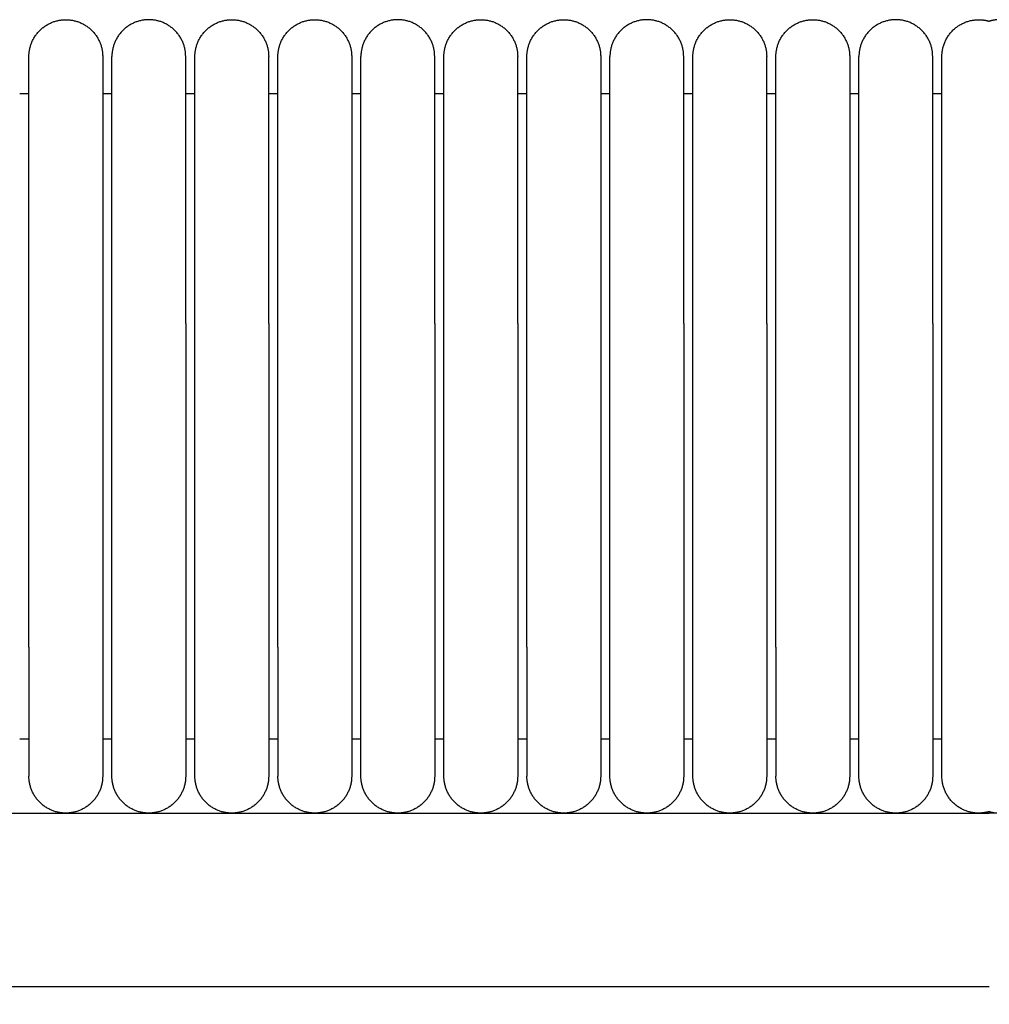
# Model space of a CAD drawing. Header units: millimetres. Extents: x -31695 to -19845, y -5614 to 7253.
# Tile 153 of 256: x -30462 to -30409, y 5436 to 5489. Entities that reach past the tile are written whole.
import ezdxf

# ---------------------------------------------------------------- set-up
doc = ezdxf.new("R2010")
doc.units = ezdxf.units.MM
doc.layers.add('2d', color=7, linetype='Continuous', true_color=0x000000)

msp = doc.modelspace()

# ---------------------------------------------------------------- linework, layer by layer
at = {"layer": '2d', "linetype": 'Continuous', "lineweight": -3}
for p in [(-31323.239, 5446.495), (-29495.03, 5446.495)]:
    msp.add_line(p, (-30409.135, 5446.495), dxfattribs=at)
for points, weights, knots in [([(-30461.204, 5487.495), (-30461.204, 5489.495), (-30459.204, 5489.495), (-30458.376, 5489.495), (-30457.79, 5488.909), (-30457.204, 5488.323), (-30457.204, 5487.495)], [1, 0.707106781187, 1, 0.853553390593, 0.853553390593, 0.853553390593, 1], [0, 0, 0, 4, 4, 5.656854, 5.656854, 7.313708, 7.313708, 7.313708]), ([(-30452.704, 5487.495), (-30452.704, 5489.495), (-30454.704, 5489.495), (-30455.533, 5489.495), (-30456.119, 5488.909), (-30456.704, 5488.323), (-30456.704, 5487.495)], [1, 0.707106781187, 1, 0.853553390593, 0.853553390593, 0.853553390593, 1], [0, 0, 0, 4, 4, 5.656854, 5.656854, 7.313708, 7.313708, 7.313708]), ([(-30452.204, 5487.495), (-30452.204, 5489.495), (-30450.204, 5489.495), (-30448.204, 5489.495), (-30448.204, 5487.495)], [1, 0.707106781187, 1, 0.707106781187, 1], [0, 0, 0, 1.570796, 1.570796, 3.141593, 3.141593, 3.141593]), ([(-30447.704, 5487.495), (-30447.704, 5489.495), (-30445.704, 5489.495), (-30444.876, 5489.495), (-30444.29, 5488.909), (-30443.704, 5488.323), (-30443.704, 5487.495)], [1, 0.707106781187, 1, 0.853553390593, 0.853553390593, 0.853553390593, 1], [0, 0, 0, 4, 4, 5.656854, 5.656854, 7.313708, 7.313708, 7.313708]), ([(-30439.204, 5487.495), (-30439.204, 5489.495), (-30441.204, 5489.495), (-30442.033, 5489.495), (-30442.619, 5488.909), (-30443.204, 5488.323), (-30443.204, 5487.495)], [1, 0.707106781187, 1, 0.853553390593, 0.853553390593, 0.853553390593, 1], [0, 0, 0, 4, 4, 5.656854, 5.656854, 7.313708, 7.313708, 7.313708]), ([(-30438.704, 5487.495), (-30438.704, 5489.495), (-30436.704, 5489.495), (-30434.704, 5489.495), (-30434.704, 5487.495)], [1, 0.707106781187, 1, 0.707106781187, 1], [0, 0, 0, 1.570796, 1.570796, 3.141593, 3.141593, 3.141593]), ([(-30434.204, 5487.495), (-30434.204, 5489.495), (-30432.204, 5489.495), (-30431.376, 5489.495), (-30430.79, 5488.909), (-30430.204, 5488.323), (-30430.204, 5487.495)], [1, 0.707106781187, 1, 0.853553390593, 0.853553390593, 0.853553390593, 1], [0, 0, 0, 4, 4, 5.656854, 5.656854, 7.313708, 7.313708, 7.313708]), ([(-30425.704, 5487.495), (-30425.704, 5489.495), (-30427.704, 5489.495), (-30428.533, 5489.495), (-30429.119, 5488.909), (-30429.704, 5488.323), (-30429.704, 5487.495)], [1, 0.707106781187, 1, 0.853553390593, 0.853553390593, 0.853553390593, 1], [0, 0, 0, 4, 4, 5.656854, 5.656854, 7.313708, 7.313708, 7.313708]), ([(-30425.204, 5487.495), (-30425.204, 5489.495), (-30423.204, 5489.495), (-30421.204, 5489.495), (-30421.204, 5487.495)], [1, 0.707106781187, 1, 0.707106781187, 1], [0, 0, 0, 1.570796, 1.570796, 3.141593, 3.141593, 3.141593]), ([(-30420.704, 5487.495), (-30420.704, 5489.495), (-30418.704, 5489.495), (-30417.876, 5489.495), (-30417.29, 5488.909), (-30416.704, 5488.323), (-30416.704, 5487.495)], [1, 0.707106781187, 1, 0.853553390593, 0.853553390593, 0.853553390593, 1], [0, 0, 0, 4, 4, 5.656854, 5.656854, 7.313708, 7.313708, 7.313708]), ([(-30412.204, 5487.495), (-30412.204, 5489.495), (-30414.204, 5489.495), (-30415.033, 5489.495), (-30415.619, 5488.909), (-30416.204, 5488.323), (-30416.204, 5487.495)], [1, 0.707106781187, 1, 0.853553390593, 0.853553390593, 0.853553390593, 1], [0, 0, 0, 4, 4, 5.656854, 5.656854, 7.313708, 7.313708, 7.313708]), ([(-30411.704, 5487.495), (-30411.704, 5489.495), (-30409.704, 5489.495), (-30409.413, 5489.495), (-30409.135, 5489.412)], [1, 0.707106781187, 1, 0.943164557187, 0.908386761], [0, 0, 0, 1.570796, 1.570796, 1.875607, 1.875607, 1.875607]), ([(-30406.565, 5487.495), (-30406.565, 5489.495), (-30408.565, 5489.495), (-30408.856, 5489.495), (-30409.135, 5489.412)], [1, 0.707106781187, 1, 0.943164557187, 0.908386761], [0, 0, 0, 1.570796, 1.570796, 1.875607, 1.875607, 1.875607]), ([(-30461.204, 5473.034), (-30461.204, 5478.005), (-30461.204, 5481.519), (-30461.204, 5483.87), (-30461.204, 5484.676)], [1, 0.853553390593, 0.853553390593, 0.853553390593, 0.919067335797], [0, 0, 0, 9.941125, 9.941125, 16.590224, 16.590224, 16.590224]), ([(-30457.204, 5484.676), (-30457.204, 5483.87), (-30457.204, 5481.519), (-30457.204, 5478.005), (-30457.204, 5473.034)], [0.919067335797, 0.853553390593, 0.853553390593, 0.853553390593, 1], [3.292027, 3.292027, 3.292027, 9.941125, 9.941125, 19.882251, 19.882251, 19.882251]), ([(-30456.704, 5473.034), (-30456.704, 5478.005), (-30456.704, 5481.519), (-30456.704, 5483.87), (-30456.704, 5484.676)], [1, 0.853553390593, 0.853553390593, 0.853553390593, 0.919067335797], [0, 0, 0, 9.941125, 9.941125, 16.590224, 16.590224, 16.590224]), ([(-30452.704, 5473.034), (-30452.704, 5478.005), (-30452.704, 5481.519), (-30452.704, 5483.87), (-30452.704, 5484.676)], [1, 0.853553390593, 0.853553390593, 0.853553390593, 0.919067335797], [0, 0, 0, 9.941125, 9.941125, 16.590224, 16.590224, 16.590224]), ([(-30452.204, 5473.034), (-30452.204, 5478.005), (-30452.204, 5481.519), (-30452.204, 5483.87), (-30452.204, 5484.676)], [1, 0.853553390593, 0.853553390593, 0.853553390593, 0.919067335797], [0, 0, 0, 9.941125, 9.941125, 16.590224, 16.590224, 16.590224]), ([(-30448.204, 5473.034), (-30448.204, 5478.005), (-30448.204, 5481.519), (-30448.204, 5483.87), (-30448.204, 5484.676)], [1, 0.853553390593, 0.853553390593, 0.853553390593, 0.919067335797], [0, 0, 0, 9.941125, 9.941125, 16.590224, 16.590224, 16.590224]), ([(-30447.704, 5473.034), (-30447.704, 5478.005), (-30447.704, 5481.519), (-30447.704, 5483.87), (-30447.704, 5484.676)], [1, 0.853553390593, 0.853553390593, 0.853553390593, 0.919067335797], [0, 0, 0, 9.941125, 9.941125, 16.590224, 16.590224, 16.590224]), ([(-30443.704, 5484.676), (-30443.704, 5483.87), (-30443.704, 5481.519), (-30443.704, 5478.005), (-30443.704, 5473.034)], [0.919067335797, 0.853553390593, 0.853553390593, 0.853553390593, 1], [3.292027, 3.292027, 3.292027, 9.941125, 9.941125, 19.882251, 19.882251, 19.882251]), ([(-30443.204, 5473.034), (-30443.204, 5478.005), (-30443.204, 5481.519), (-30443.204, 5483.87), (-30443.204, 5484.676)], [1, 0.853553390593, 0.853553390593, 0.853553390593, 0.919067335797], [0, 0, 0, 9.941125, 9.941125, 16.590224, 16.590224, 16.590224]), ([(-30439.204, 5473.034), (-30439.204, 5478.005), (-30439.204, 5481.519), (-30439.204, 5483.87), (-30439.204, 5484.676)], [1, 0.853553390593, 0.853553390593, 0.853553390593, 0.919067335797], [0, 0, 0, 9.941125, 9.941125, 16.590224, 16.590224, 16.590224]), ([(-30438.704, 5473.034), (-30438.704, 5478.005), (-30438.704, 5481.519), (-30438.704, 5483.87), (-30438.704, 5484.676)], [1, 0.853553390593, 0.853553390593, 0.853553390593, 0.919067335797], [0, 0, 0, 9.941125, 9.941125, 16.590224, 16.590224, 16.590224]), ([(-30434.704, 5473.034), (-30434.704, 5478.005), (-30434.704, 5481.519), (-30434.704, 5483.87), (-30434.704, 5484.676)], [1, 0.853553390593, 0.853553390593, 0.853553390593, 0.919067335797], [0, 0, 0, 9.941125, 9.941125, 16.590224, 16.590224, 16.590224]), ([(-30434.204, 5473.034), (-30434.204, 5478.005), (-30434.204, 5481.519), (-30434.204, 5483.87), (-30434.204, 5484.676)], [1, 0.853553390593, 0.853553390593, 0.853553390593, 0.919067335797], [0, 0, 0, 9.941125, 9.941125, 16.590224, 16.590224, 16.590224]), ([(-30430.204, 5484.676), (-30430.204, 5483.87), (-30430.204, 5481.519), (-30430.204, 5478.005), (-30430.204, 5473.034)], [0.919067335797, 0.853553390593, 0.853553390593, 0.853553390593, 1], [3.292027, 3.292027, 3.292027, 9.941125, 9.941125, 19.882251, 19.882251, 19.882251]), ([(-30429.704, 5473.034), (-30429.704, 5478.005), (-30429.704, 5481.519), (-30429.704, 5483.87), (-30429.704, 5484.676)], [1, 0.853553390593, 0.853553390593, 0.853553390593, 0.919067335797], [0, 0, 0, 9.941125, 9.941125, 16.590224, 16.590224, 16.590224]), ([(-30425.704, 5473.034), (-30425.704, 5478.005), (-30425.704, 5481.519), (-30425.704, 5483.87), (-30425.704, 5484.676)], [1, 0.853553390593, 0.853553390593, 0.853553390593, 0.919067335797], [0, 0, 0, 9.941125, 9.941125, 16.590224, 16.590224, 16.590224]), ([(-30425.204, 5473.034), (-30425.204, 5478.005), (-30425.204, 5481.519), (-30425.204, 5483.87), (-30425.204, 5484.676)], [1, 0.853553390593, 0.853553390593, 0.853553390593, 0.919067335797], [0, 0, 0, 9.941125, 9.941125, 16.590224, 16.590224, 16.590224]), ([(-30421.204, 5473.034), (-30421.204, 5478.005), (-30421.204, 5481.519), (-30421.204, 5483.87), (-30421.204, 5484.676)], [1, 0.853553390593, 0.853553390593, 0.853553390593, 0.919067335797], [0, 0, 0, 9.941125, 9.941125, 16.590224, 16.590224, 16.590224]), ([(-30420.704, 5473.034), (-30420.704, 5478.005), (-30420.704, 5481.519), (-30420.704, 5483.87), (-30420.704, 5484.676)], [1, 0.853553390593, 0.853553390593, 0.853553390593, 0.919067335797], [0, 0, 0, 9.941125, 9.941125, 16.590224, 16.590224, 16.590224]), ([(-30416.704, 5484.676), (-30416.704, 5483.87), (-30416.704, 5481.519), (-30416.704, 5478.005), (-30416.704, 5473.034)], [0.919067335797, 0.853553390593, 0.853553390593, 0.853553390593, 1], [3.292027, 3.292027, 3.292027, 9.941125, 9.941125, 19.882251, 19.882251, 19.882251]), ([(-30416.204, 5473.034), (-30416.204, 5478.005), (-30416.204, 5481.519), (-30416.204, 5483.87), (-30416.204, 5484.676)], [1, 0.853553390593, 0.853553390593, 0.853553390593, 0.919067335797], [0, 0, 0, 9.941125, 9.941125, 16.590224, 16.590224, 16.590224]), ([(-30412.204, 5473.034), (-30412.204, 5478.005), (-30412.204, 5481.519), (-30412.204, 5483.87), (-30412.204, 5484.676)], [1, 0.853553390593, 0.853553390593, 0.853553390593, 0.919067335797], [0, 0, 0, 9.941125, 9.941125, 16.590224, 16.590224, 16.590224]), ([(-30411.704, 5473.034), (-30411.704, 5478.005), (-30411.704, 5481.519), (-30411.704, 5483.87), (-30411.704, 5484.676)], [1, 0.853553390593, 0.853553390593, 0.853553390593, 0.919067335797], [0, 0, 0, 9.941125, 9.941125, 16.590224, 16.590224, 16.590224]), ([(-30461.204, 5455.495), (-30461.204, 5452.596), (-30461.204, 5450.545), (-30461.204, 5448.495), (-30461.204, 5448.495)], [1, 0.853553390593, 0.853553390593, 0.853553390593, 1], [0, 0, 0, 5.79899, 5.79899, 11.59798, 11.59798, 11.59798]), ([(-30457.204, 5455.495), (-30457.204, 5452.596), (-30457.204, 5450.545), (-30457.204, 5448.495), (-30457.204, 5448.495)], [1, 0.853553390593, 0.853553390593, 0.853553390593, 1], [0, 0, 0, 5.79899, 5.79899, 11.59798, 11.59798, 11.59798]), ([(-30456.704, 5448.495), (-30456.704, 5448.495), (-30456.704, 5450.545), (-30456.704, 5452.596), (-30456.704, 5455.495)], [1, 0.853553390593, 0.853553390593, 0.853553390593, 1], [0, 0, 0, 5.79899, 5.79899, 11.59798, 11.59798, 11.59798]), ([(-30452.704, 5455.495), (-30452.704, 5452.596), (-30452.704, 5450.545), (-30452.704, 5448.495), (-30452.704, 5448.495)], [1, 0.853553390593, 0.853553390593, 0.853553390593, 1], [0, 0, 0, 5.79899, 5.79899, 11.59798, 11.59798, 11.59798]), ([(-30452.204, 5448.495), (-30452.204, 5448.495), (-30452.204, 5450.545), (-30452.204, 5452.596), (-30452.204, 5455.495)], [1, 0.853553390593, 0.853553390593, 0.853553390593, 1], [0, 0, 0, 5.79899, 5.79899, 11.59798, 11.59798, 11.59798]), ([(-30448.204, 5455.495), (-30448.204, 5452.596), (-30448.204, 5450.545), (-30448.204, 5448.495), (-30448.204, 5448.495)], [1, 0.853553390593, 0.853553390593, 0.853553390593, 1], [0, 0, 0, 5.79899, 5.79899, 11.59798, 11.59798, 11.59798]), ([(-30447.704, 5455.495), (-30447.704, 5452.596), (-30447.704, 5450.545), (-30447.704, 5448.495), (-30447.704, 5448.495)], [1, 0.853553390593, 0.853553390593, 0.853553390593, 1], [0, 0, 0, 5.79899, 5.79899, 11.59798, 11.59798, 11.59798]), ([(-30443.704, 5455.495), (-30443.704, 5452.596), (-30443.704, 5450.545), (-30443.704, 5448.495), (-30443.704, 5448.495)], [1, 0.853553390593, 0.853553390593, 0.853553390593, 1], [0, 0, 0, 5.79899, 5.79899, 11.59798, 11.59798, 11.59798]), ([(-30443.204, 5448.495), (-30443.204, 5448.495), (-30443.204, 5450.545), (-30443.204, 5452.596), (-30443.204, 5455.495)], [1, 0.853553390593, 0.853553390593, 0.853553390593, 1], [0, 0, 0, 5.79899, 5.79899, 11.59798, 11.59798, 11.59798]), ([(-30439.204, 5455.495), (-30439.204, 5452.596), (-30439.204, 5450.545), (-30439.204, 5448.495), (-30439.204, 5448.495)], [1, 0.853553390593, 0.853553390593, 0.853553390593, 1], [0, 0, 0, 5.79899, 5.79899, 11.59798, 11.59798, 11.59798]), ([(-30438.704, 5448.495), (-30438.704, 5448.495), (-30438.704, 5450.545), (-30438.704, 5452.596), (-30438.704, 5455.495)], [1, 0.853553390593, 0.853553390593, 0.853553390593, 1], [0, 0, 0, 5.79899, 5.79899, 11.59798, 11.59798, 11.59798]), ([(-30434.704, 5455.495), (-30434.704, 5452.596), (-30434.704, 5450.545), (-30434.704, 5448.495), (-30434.704, 5448.495)], [1, 0.853553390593, 0.853553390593, 0.853553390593, 1], [0, 0, 0, 5.79899, 5.79899, 11.59798, 11.59798, 11.59798]), ([(-30434.204, 5455.495), (-30434.204, 5452.596), (-30434.204, 5450.545), (-30434.204, 5448.495), (-30434.204, 5448.495)], [1, 0.853553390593, 0.853553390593, 0.853553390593, 1], [0, 0, 0, 5.79899, 5.79899, 11.59798, 11.59798, 11.59798]), ([(-30430.204, 5455.495), (-30430.204, 5452.596), (-30430.204, 5450.545), (-30430.204, 5448.495), (-30430.204, 5448.495)], [1, 0.853553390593, 0.853553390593, 0.853553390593, 1], [0, 0, 0, 5.79899, 5.79899, 11.59798, 11.59798, 11.59798]), ([(-30429.704, 5448.495), (-30429.704, 5448.495), (-30429.704, 5450.545), (-30429.704, 5452.596), (-30429.704, 5455.495)], [1, 0.853553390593, 0.853553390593, 0.853553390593, 1], [0, 0, 0, 5.79899, 5.79899, 11.59798, 11.59798, 11.59798]), ([(-30425.704, 5455.495), (-30425.704, 5452.596), (-30425.704, 5450.545), (-30425.704, 5448.495), (-30425.704, 5448.495)], [1, 0.853553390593, 0.853553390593, 0.853553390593, 1], [0, 0, 0, 5.79899, 5.79899, 11.59798, 11.59798, 11.59798]), ([(-30425.204, 5448.495), (-30425.204, 5448.495), (-30425.204, 5450.545), (-30425.204, 5452.596), (-30425.204, 5455.495)], [1, 0.853553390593, 0.853553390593, 0.853553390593, 1], [0, 0, 0, 5.79899, 5.79899, 11.59798, 11.59798, 11.59798]), ([(-30421.204, 5455.495), (-30421.204, 5452.596), (-30421.204, 5450.545), (-30421.204, 5448.495), (-30421.204, 5448.495)], [1, 0.853553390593, 0.853553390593, 0.853553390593, 1], [0, 0, 0, 5.79899, 5.79899, 11.59798, 11.59798, 11.59798]), ([(-30420.704, 5455.495), (-30420.704, 5452.596), (-30420.704, 5450.545), (-30420.704, 5448.495), (-30420.704, 5448.495)], [1, 0.853553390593, 0.853553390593, 0.853553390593, 1], [0, 0, 0, 5.79899, 5.79899, 11.59798, 11.59798, 11.59798]), ([(-30416.704, 5455.495), (-30416.704, 5452.596), (-30416.704, 5450.545), (-30416.704, 5448.495), (-30416.704, 5448.495)], [1, 0.853553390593, 0.853553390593, 0.853553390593, 1], [0, 0, 0, 5.79899, 5.79899, 11.59798, 11.59798, 11.59798]), ([(-30416.204, 5448.495), (-30416.204, 5448.495), (-30416.204, 5450.545), (-30416.204, 5452.596), (-30416.204, 5455.495)], [1, 0.853553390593, 0.853553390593, 0.853553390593, 1], [0, 0, 0, 5.79899, 5.79899, 11.59798, 11.59798, 11.59798]), ([(-30412.204, 5455.495), (-30412.204, 5452.596), (-30412.204, 5450.545), (-30412.204, 5448.495), (-30412.204, 5448.495)], [1, 0.853553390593, 0.853553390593, 0.853553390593, 1], [0, 0, 0, 5.79899, 5.79899, 11.59798, 11.59798, 11.59798]), ([(-30411.704, 5448.495), (-30411.704, 5448.495), (-30411.704, 5450.545), (-30411.704, 5452.596), (-30411.704, 5455.495)], [1, 0.853553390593, 0.853553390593, 0.853553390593, 1], [0, 0, 0, 5.79899, 5.79899, 11.59798, 11.59798, 11.59798]), ([(-30457.204, 5448.495), (-30457.204, 5446.495), (-30459.204, 5446.495), (-30461.204, 5446.495), (-30461.204, 5448.495)], [1, 0.707106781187, 1, 0.707106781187, 1], [0, 0, 0, 1.570796, 1.570796, 3.141593, 3.141593, 3.141593]), ([(-30452.704, 5448.495), (-30452.704, 5446.495), (-30454.704, 5446.495), (-30456.704, 5446.495), (-30456.704, 5448.495)], [1, 0.707106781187, 1, 0.707106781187, 1], [-3.141593, -3.141593, -3.141593, -1.570796, -1.570796, 0, 0, 0]), ([(-30448.204, 5448.495), (-30448.204, 5446.495), (-30450.204, 5446.495), (-30452.204, 5446.495), (-30452.204, 5448.495)], [1, 0.707106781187, 1, 0.707106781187, 1], [6.283185, 6.283185, 6.283185, 9.424778, 9.424778, 12.566371, 12.566371, 12.566371]), ([(-30443.704, 5448.495), (-30443.704, 5446.495), (-30445.704, 5446.495), (-30447.704, 5446.495), (-30447.704, 5448.495)], [1, 0.707106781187, 1, 0.707106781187, 1], [0, 0, 0, 1.570796, 1.570796, 3.141593, 3.141593, 3.141593]), ([(-30439.204, 5448.495), (-30439.204, 5446.495), (-30441.204, 5446.495), (-30443.204, 5446.495), (-30443.204, 5448.495)], [1, 0.707106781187, 1, 0.707106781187, 1], [-3.141593, -3.141593, -3.141593, -1.570796, -1.570796, 0, 0, 0]), ([(-30434.704, 5448.495), (-30434.704, 5446.495), (-30436.704, 5446.495), (-30438.704, 5446.495), (-30438.704, 5448.495)], [1, 0.707106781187, 1, 0.707106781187, 1], [6.283185, 6.283185, 6.283185, 9.424778, 9.424778, 12.566371, 12.566371, 12.566371]), ([(-30430.204, 5448.495), (-30430.204, 5446.495), (-30432.204, 5446.495), (-30434.204, 5446.495), (-30434.204, 5448.495)], [1, 0.707106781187, 1, 0.707106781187, 1], [0, 0, 0, 1.570796, 1.570796, 3.141593, 3.141593, 3.141593]), ([(-30425.704, 5448.495), (-30425.704, 5446.495), (-30427.704, 5446.495), (-30429.704, 5446.495), (-30429.704, 5448.495)], [1, 0.707106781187, 1, 0.707106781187, 1], [-3.141593, -3.141593, -3.141593, -1.570796, -1.570796, 0, 0, 0]), ([(-30421.204, 5448.495), (-30421.204, 5446.495), (-30423.204, 5446.495), (-30425.204, 5446.495), (-30425.204, 5448.495)], [1, 0.707106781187, 1, 0.707106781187, 1], [6.283185, 6.283185, 6.283185, 9.424778, 9.424778, 12.566371, 12.566371, 12.566371]), ([(-30416.704, 5448.495), (-30416.704, 5446.495), (-30418.704, 5446.495), (-30420.704, 5446.495), (-30420.704, 5448.495)], [1, 0.707106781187, 1, 0.707106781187, 1], [0, 0, 0, 1.570796, 1.570796, 3.141593, 3.141593, 3.141593]), ([(-30412.204, 5448.495), (-30412.204, 5446.495), (-30414.204, 5446.495), (-30416.204, 5446.495), (-30416.204, 5448.495)], [1, 0.707106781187, 1, 0.707106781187, 1], [-3.141593, -3.141593, -3.141593, -1.570796, -1.570796, 0, 0, 0]), ([(-30409.135, 5446.578), (-30409.413, 5446.495), (-30409.704, 5446.495), (-30411.704, 5446.495), (-30411.704, 5448.495)], [0.908386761, 0.943164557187, 1, 0.707106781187, 1], [8.815157, 8.815157, 8.815157, 9.424778, 9.424778, 12.566371, 12.566371, 12.566371]), ([(-30409.135, 5446.578), (-30408.856, 5446.495), (-30408.565, 5446.495), (-30406.565, 5446.495), (-30406.565, 5448.495)], [0.908386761, 0.943164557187, 1, 0.707106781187, 1], [8.815157, 8.815157, 8.815157, 9.424778, 9.424778, 12.566371, 12.566371, 12.566371])]:
    msp.add_rational_spline(points, weights, degree=2, knots=knots, dxfattribs=at)
for points, weights in [([(-30461.204, 5484.676), (-30461.204, 5487.495), (-30461.204, 5487.495)], [0.919067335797, 0.951503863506, 1]), ([(-30457.204, 5487.495), (-30457.204, 5487.495), (-30457.204, 5484.676)], [1, 0.951503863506, 0.919067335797]), ([(-30456.704, 5484.676), (-30456.704, 5487.495), (-30456.704, 5487.495)], [0.919067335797, 0.951503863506, 1]), ([(-30452.704, 5484.676), (-30452.704, 5487.495), (-30452.704, 5487.495)], [0.919067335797, 0.951503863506, 1]), ([(-30452.204, 5484.676), (-30452.204, 5487.495), (-30452.204, 5487.495)], [0.919067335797, 0.951503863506, 1]), ([(-30448.204, 5484.676), (-30448.204, 5487.495), (-30448.204, 5487.495)], [0.919067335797, 0.951503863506, 1]), ([(-30447.704, 5484.676), (-30447.704, 5487.495), (-30447.704, 5487.495)], [0.919067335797, 0.951503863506, 1]), ([(-30443.704, 5487.495), (-30443.704, 5487.495), (-30443.704, 5484.676)], [1, 0.951503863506, 0.919067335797]), ([(-30443.204, 5484.676), (-30443.204, 5487.495), (-30443.204, 5487.495)], [0.919067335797, 0.951503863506, 1]), ([(-30439.204, 5484.676), (-30439.204, 5487.495), (-30439.204, 5487.495)], [0.919067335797, 0.951503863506, 1]), ([(-30438.704, 5484.676), (-30438.704, 5487.495), (-30438.704, 5487.495)], [0.919067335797, 0.951503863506, 1]), ([(-30434.704, 5484.676), (-30434.704, 5487.495), (-30434.704, 5487.495)], [0.919067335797, 0.951503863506, 1]), ([(-30434.204, 5484.676), (-30434.204, 5487.495), (-30434.204, 5487.495)], [0.919067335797, 0.951503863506, 1]), ([(-30430.204, 5487.495), (-30430.204, 5487.495), (-30430.204, 5484.676)], [1, 0.951503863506, 0.919067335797]), ([(-30429.704, 5484.676), (-30429.704, 5487.495), (-30429.704, 5487.495)], [0.919067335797, 0.951503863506, 1]), ([(-30425.704, 5484.676), (-30425.704, 5487.495), (-30425.704, 5487.495)], [0.919067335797, 0.951503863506, 1]), ([(-30425.204, 5484.676), (-30425.204, 5487.495), (-30425.204, 5487.495)], [0.919067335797, 0.951503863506, 1]), ([(-30421.204, 5484.676), (-30421.204, 5487.495), (-30421.204, 5487.495)], [0.919067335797, 0.951503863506, 1]), ([(-30420.704, 5484.676), (-30420.704, 5487.495), (-30420.704, 5487.495)], [0.919067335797, 0.951503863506, 1]), ([(-30416.704, 5487.495), (-30416.704, 5487.495), (-30416.704, 5484.676)], [1, 0.951503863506, 0.919067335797]), ([(-30416.204, 5484.676), (-30416.204, 5487.495), (-30416.204, 5487.495)], [0.919067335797, 0.951503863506, 1]), ([(-30412.204, 5484.676), (-30412.204, 5487.495), (-30412.204, 5487.495)], [0.919067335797, 0.951503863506, 1]), ([(-30411.704, 5484.676), (-30411.704, 5487.495), (-30411.704, 5487.495)], [0.919067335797, 0.951503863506, 1])]:
    msp.add_rational_spline(points, weights, degree=2, dxfattribs=at)
for points in [[(-30461.704, 5485.495), (-30461.454, 5485.495), (-30461.204, 5485.495)], [(-30457.204, 5485.495), (-30456.954, 5485.495), (-30456.704, 5485.495)], [(-30452.704, 5485.495), (-30452.454, 5485.495), (-30452.204, 5485.495)], [(-30448.204, 5485.495), (-30447.954, 5485.495), (-30447.704, 5485.495)], [(-30443.704, 5485.495), (-30443.454, 5485.495), (-30443.204, 5485.495)], [(-30439.204, 5485.495), (-30438.954, 5485.495), (-30438.704, 5485.495)], [(-30434.704, 5485.495), (-30434.454, 5485.495), (-30434.204, 5485.495)], [(-30430.204, 5485.495), (-30429.954, 5485.495), (-30429.704, 5485.495)], [(-30425.704, 5485.495), (-30425.454, 5485.495), (-30425.204, 5485.495)], [(-30421.204, 5485.495), (-30420.954, 5485.495), (-30420.704, 5485.495)], [(-30416.704, 5485.495), (-30416.454, 5485.495), (-30416.204, 5485.495)], [(-30412.204, 5485.495), (-30411.954, 5485.495), (-30411.704, 5485.495)], [(-30461.204, 5455.495), (-30461.204, 5464.265), (-30461.204, 5473.034)], [(-30457.204, 5473.034), (-30457.204, 5464.265), (-30457.204, 5455.495)], [(-30456.704, 5455.495), (-30456.704, 5464.265), (-30456.704, 5473.034)], [(-30452.704, 5473.034), (-30452.704, 5464.265), (-30452.704, 5455.495)], [(-30452.204, 5455.495), (-30452.204, 5464.265), (-30452.204, 5473.034)], [(-30448.204, 5473.034), (-30448.204, 5464.265), (-30448.204, 5455.495)], [(-30447.704, 5455.495), (-30447.704, 5464.265), (-30447.704, 5473.034)], [(-30443.704, 5473.034), (-30443.704, 5464.265), (-30443.704, 5455.495)], [(-30443.204, 5455.495), (-30443.204, 5464.265), (-30443.204, 5473.034)], [(-30439.204, 5473.034), (-30439.204, 5464.265), (-30439.204, 5455.495)], [(-30438.704, 5455.495), (-30438.704, 5464.265), (-30438.704, 5473.034)], [(-30434.704, 5473.034), (-30434.704, 5464.265), (-30434.704, 5455.495)], [(-30434.204, 5455.495), (-30434.204, 5464.265), (-30434.204, 5473.034)], [(-30430.204, 5473.034), (-30430.204, 5464.265), (-30430.204, 5455.495)], [(-30429.704, 5455.495), (-30429.704, 5464.265), (-30429.704, 5473.034)], [(-30425.704, 5473.034), (-30425.704, 5464.265), (-30425.704, 5455.495)], [(-30425.204, 5455.495), (-30425.204, 5464.265), (-30425.204, 5473.034)], [(-30421.204, 5473.034), (-30421.204, 5464.265), (-30421.204, 5455.495)], [(-30420.704, 5455.495), (-30420.704, 5464.265), (-30420.704, 5473.034)], [(-30416.704, 5473.034), (-30416.704, 5464.265), (-30416.704, 5455.495)], [(-30416.204, 5455.495), (-30416.204, 5464.265), (-30416.204, 5473.034)], [(-30412.204, 5473.034), (-30412.204, 5464.265), (-30412.204, 5455.495)], [(-30411.704, 5455.495), (-30411.704, 5464.265), (-30411.704, 5473.034)], [(-30461.204, 5450.495), (-30461.454, 5450.495), (-30461.704, 5450.495)], [(-30456.704, 5450.495), (-30456.954, 5450.495), (-30457.204, 5450.495)], [(-30452.204, 5450.495), (-30452.454, 5450.495), (-30452.704, 5450.495)], [(-30447.704, 5450.495), (-30447.954, 5450.495), (-30448.204, 5450.495)], [(-30443.204, 5450.495), (-30443.454, 5450.495), (-30443.704, 5450.495)], [(-30438.704, 5450.495), (-30438.954, 5450.495), (-30439.204, 5450.495)], [(-30434.204, 5450.495), (-30434.454, 5450.495), (-30434.704, 5450.495)], [(-30429.704, 5450.495), (-30429.954, 5450.495), (-30430.204, 5450.495)], [(-30425.204, 5450.495), (-30425.454, 5450.495), (-30425.704, 5450.495)], [(-30420.704, 5450.495), (-30420.954, 5450.495), (-30421.204, 5450.495)], [(-30416.204, 5450.495), (-30416.454, 5450.495), (-30416.704, 5450.495)], [(-30411.704, 5450.495), (-30411.954, 5450.495), (-30412.204, 5450.495)]]:
    msp.add_open_spline(points, degree=2, dxfattribs=at)
msp.add_open_spline([(-31338.393, 5436.133), (-31337.388, 5436.26), (-31336.378, 5436.366), (-31335.367, 5436.456), (-31334.28, 5436.553), (-31333.193, 5436.631), (-31332.102, 5436.697), (-31330.934, 5436.767), (-31329.767, 5436.823), (-31328.597, 5436.868), (-31327.348, 5436.917), (-31326.1, 5436.954), (-31324.849, 5436.983), (-31323.52, 5437.014), (-31322.19, 5437.036), (-31320.86, 5437.052), (-31319.451, 5437.07), (-31318.041, 5437.08), (-31316.632, 5437.088), (-31313.575, 5437.104), (-31310.517, 5437.103), (-31307.458, 5437.103), (-31303.191, 5437.103), (-31298.924, 5437.103), (-31294.655, 5437.103), (-31289.904, 5437.103), (-31285.151, 5437.103), (-31280.399, 5437.103), (-31275.179, 5437.103), (-31269.958, 5437.103), (-31264.738, 5437.103), (-31259.063, 5437.103), (-31253.389, 5437.103), (-31247.714, 5437.103), (-31241.601, 5437.103), (-31235.489, 5437.103), (-31229.376, 5437.103), (-31222.841, 5437.103), (-31216.307, 5437.103), (-31209.772, 5437.103), (-31202.831, 5437.103), (-31195.889, 5437.103), (-31188.948, 5437.103), (-31181.615, 5437.103), (-31174.283, 5437.103), (-31166.95, 5437.103), (-31151.175, 5437.103), (-31135.401, 5437.103), (-31119.625, 5437.103), (-31102.474, 5437.103), (-31085.322, 5437.103), (-31068.17, 5437.103), (-31049.769, 5437.103), (-31031.367, 5437.103), (-31012.965, 5437.103), (-30993.437, 5437.103), (-30973.909, 5437.103), (-30954.381, 5437.103), (-30933.851, 5437.103), (-30913.321, 5437.103), (-30892.791, 5437.103), (-30871.386, 5437.103), (-30849.982, 5437.103), (-30828.577, 5437.103), (-30783.641, 5437.103), (-30738.705, 5437.103), (-30693.769, 5437.103), (-30598.891, 5437.103), (-30504.013, 5437.103), (-30409.135, 5437.103)], degree=3, knots=[0, 0, 0, 0, 3.059497, 3.059497, 3.059497, 6.346325, 6.346325, 6.346325, 9.866136, 9.866136, 9.866136, 13.623772, 13.623772, 13.623772, 17.62104, 17.62104, 17.62104, 21.854917, 21.854917, 21.854917, 31.038067, 31.038067, 31.038067, 43.848502, 43.848502, 43.848502, 58.111246, 58.111246, 58.111246, 73.776623, 73.776623, 73.776623, 90.803444, 90.803444, 90.803444, 109.143767, 109.143767, 109.143767, 128.749405, 128.749405, 128.749405, 149.5746, 149.5746, 149.5746, 171.573115, 171.573115, 171.573115, 218.898416, 218.898416, 218.898416, 270.353879, 270.353879, 270.353879, 325.558898, 325.558898, 325.558898, 384.143317, 384.143317, 384.143317, 445.73322, 445.73322, 445.73322, 509.947216, 509.947216, 509.947216, 644.755203, 644.755203, 644.755203, 929.390648, 929.390648, 929.390648, 929.390648], dxfattribs=at)

doc.saveas('drawing.dxf')
